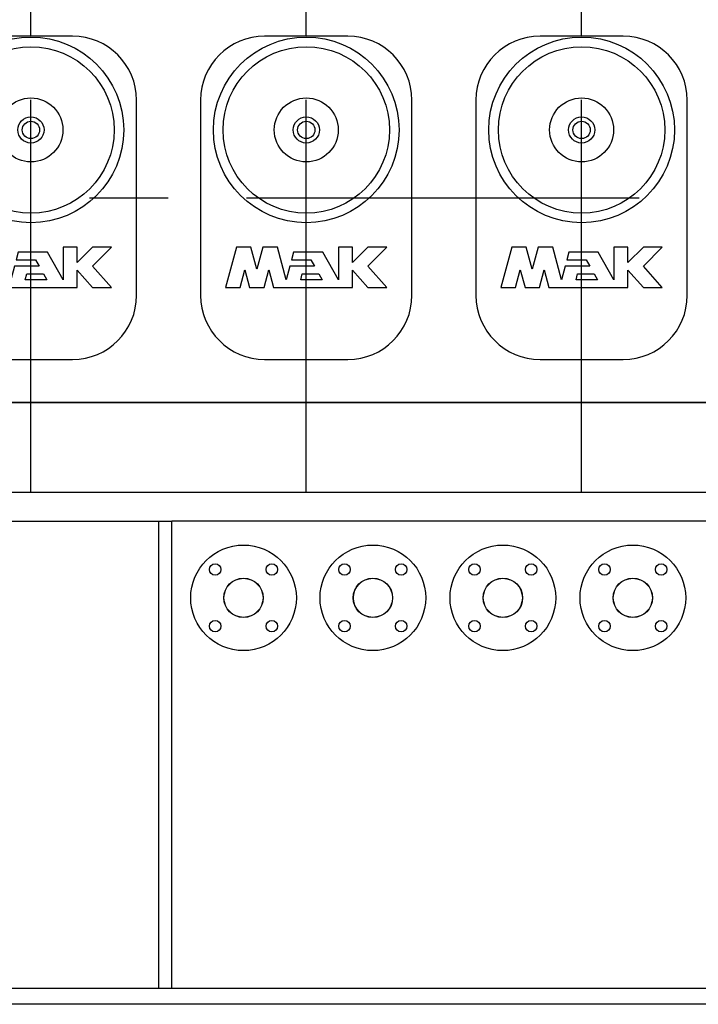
# Model space of a CAD drawing. Header units: millimetres. Extents: x 0 to 1189, y 0 to 841.
# Tile 90 of 131: x 473 to 516, y 430 to 491. Entities that reach past the tile are written whole.
import ezdxf

# ---------------------------------------------------------------- set-up
doc = ezdxf.new("R2010")
doc.units = ezdxf.units.MM
doc.header["$LTSCALE"] = 65.395
doc.linetypes.add('CENTER', pattern=[0.6, 0.375, -0.075, 0.075, -0.075])
for name, color, linetype in [('25007_030000_IMO-2_SKL_PBL1117', 7, 'CONTINUOUS'), ('25007_030000_IMO-2_SKL_PBL1123', 7, 'CONTINUOUS'), ('25007_030000_IMO-2_SKL_PBL1153', 7, 'CONTINUOUS'), ('25007_210700_21_SIMPLE1_A_ABL1116', 7, 'CONTINUOUS'), ('25007_210700_21_SIMPLE1_A_ABL1122', 7, 'CONTINUOUS'), ('25007_210700_21_SIMPLE1_A_ABL1152', 7, 'CONTINUOUS'), ('25087_000000_IMO-2_SKL_PBL1048', 7, 'CONTINUOUS'), ('25087_000000_IMO-2_SKL_PBL1049', 7, 'CONTINUOUS'), ('25087_000000_IMO-2_SKL_PBL1051', 7, 'CONTINUOUS'), ('25087_000000_IMO-2_SKL_PBL1053', 7, 'CONTINUOUS'), ('25087_000000_IMO-2_SKL_PBL1054', 7, 'CONTINUOUS'), ('25087_000000_IMO-2_SKL_PBL1055', 7, 'CONTINUOUS'), ('25087_000000_IMO-2_SKL_PBL1057', 7, 'CONTINUOUS'), ('25087_000000_TLKGS_MARKETING_ABL846', 7, 'CONTINUOUS'), ('25087_000000_TRENNSTELLEN_TLKGS_PBL1046', 7, 'CONTINUOUS'), ('25087_030000_TLKGS_V_ABL847', 7, 'CONTINUOUS'), ('25087_100000_TLKGS_V_ABL1023', 7, 'CONTINUOUS'), ('25087_111000_21_SIMPLE1_A_ABL1024', 7, 'CONTINUOUS'), ('25087_111000_21_SIMPLE1_T1_A_PBL1025', 7, 'CONTINUOUS'), ('25087_111200_24_SIMPLE1_T5_X_PBL1112', 7, 'CONTINUOUS'), ('25087_111200_24_SIMPLE1_T5_X_PBL1119', 7, 'CONTINUOUS'), ('25087_111200_24_SIMPLE1_T5_X_PBL1150', 7, 'CONTINUOUS'), ('25087_111200_24_SIMPLE1_X_ABL1047', 7, 'CONTINUOUS'), ('25087_122000_01_SIMPLE1_D_ABL1050', 7, 'CONTINUOUS'), ('25087_171000_21_SIMPLE1_A_ABL1052', 7, 'CONTINUOUS'), ('25087_200000_TLKGS_V_ABL1095', 7, 'CONTINUOUS'), ('25087_700000_TLKGS_V_ABL848', 7, 'CONTINUOUS'), ('25087_727000_27_SIMPLE1_B_ABL849', 7, 'CONTINUOUS'), ('25087_727200_01_SIMPLE1_X_ABL1056', 7, 'CONTINUOUS'), ('8M25C_GENSET_KPL_GRUNDRAHMEN_ABL933', 7, 'CONTINUOUS'), ('8M25C_GENSET_KPL_GRUNDRAHMEN_T1_PBL934', 7, 'CONTINUOUS'), ('8M25C_GENSET_KPL_VERROHRUNG_ABL866', 7, 'CONTINUOUS'), ('E1514-IBC_DN50PN40X2_PBL2767', 7, 'CONTINUOUS'), ('E1514-IBC_DN50PN40X2_PBL2769', 7, 'CONTINUOUS'), ('E1514-IBC_DN50PN40X2_PBL2770', 7, 'CONTINUOUS'), ('E1514-IBC_DN50PN40X2_PBL2774', 7, 'CONTINUOUS'), ('EN1092-1-01A-DN50-PN16-61_5_PBL2765', 7, 'CONTINUOUS'), ('EN1092-1-01A-DN50-PN16-61_5_PBL2766', 7, 'CONTINUOUS'), ('EN1092-1-01A-DN50-PN16-61_5_PBL2768', 7, 'CONTINUOUS'), ('EN1092-1-01A-DN50-PN16-61_5_PBL2773', 7, 'CONTINUOUS'), ('new_view_5_VBL843', 7, 'CONTINUOUS')]:
    doc.layers.add(name, color=color, linetype=linetype)

# ---------------------------------------------------------------- blocks, each defined once
blk = doc.blocks.new('25087_000000_IMO-2_SKL_PBL1055', base_point=(496.94, 491.1))
at = {"layer": '25087_000000_IMO-2_SKL_PBL1055', "color": 40, "linetype": 'Continuous'}
blk.add_line((424.682, 467.2), (579.88, 467.2), dxfattribs=at)
blk = doc.blocks.new('25087_727000_27_SIMPLE1_B_ABL849', base_point=(476.275, 519.393))
at = {"layer": '25087_000000_IMO-2_SKL_PBL1055'}
blk.add_blockref('25087_000000_IMO-2_SKL_PBL1055', (496.94, 491.1), dxfattribs=at)
blk = doc.blocks.new('25087_000000_IMO-2_SKL_PBL1057', base_point=(496.94, 491.1))
at = {"layer": '25087_000000_IMO-2_SKL_PBL1057', "color": 40, "linetype": 'Continuous'}
blk.add_line((424.682, 467.2), (579.88, 467.2), dxfattribs=at)
blk = doc.blocks.new('25087_727200_01_SIMPLE1_X_ABL1056', base_point=(496.94, 494.3801))
at = {"layer": '25087_000000_IMO-2_SKL_PBL1057'}
blk.add_blockref('25087_000000_IMO-2_SKL_PBL1057', (496.94, 491.1), dxfattribs=at)
blk = doc.blocks.new('25087_700000_TLKGS_V_ABL848', base_point=(476.275, 519.393))
at = {"layer": '25087_727000_27_SIMPLE1_B_ABL849'}
blk.add_blockref('25087_727000_27_SIMPLE1_B_ABL849', (476.275, 519.393), dxfattribs=at)
at = {"layer": '25087_727200_01_SIMPLE1_X_ABL1056'}
blk.add_blockref('25087_727200_01_SIMPLE1_X_ABL1056', (496.94, 494.38), dxfattribs=at)
blk = doc.blocks.new('25087_111000_21_SIMPLE1_T1_A_PBL1025', base_point=(497.3, 491.1))
at = {"layer": '25087_111000_21_SIMPLE1_T1_A_PBL1025', "color": 7, "linetype": 'Continuous'}
blk.add_line((579.88, 467.2), (424.682, 467.2), dxfattribs=at)
blk = doc.blocks.new('25087_111000_21_SIMPLE1_A_ABL1024', base_point=(497.3, 494.38))
at = {"layer": '25087_111000_21_SIMPLE1_T1_A_PBL1025'}
blk.add_blockref('25087_111000_21_SIMPLE1_T1_A_PBL1025', (497.3, 491.1), dxfattribs=at)
blk = doc.blocks.new('25087_000000_IMO-2_SKL_PBL1048', base_point=(496.94, 491.1))
at = {"layer": '25087_000000_IMO-2_SKL_PBL1048', "color": 40, "linetype": 'Continuous'}
blk.add_line((424.682, 467.2), (579.88, 467.2), dxfattribs=at)
blk = doc.blocks.new('25087_111200_24_SIMPLE1_T5_X_PBL1112', base_point=(474, 480))
at = {"layer": '25087_111200_24_SIMPLE1_T5_X_PBL1112', "color": 7, "linetype": 'Continuous'}
for p, q in [((476.6, 490.1), (471.4, 490.1)), ((467.4, 486.1), (467.4, 473.9)), ((480.6, 473.9), (480.6, 486.1)), ((469.635, 476.92), (468.96, 474.4)), ((470.546, 476.92), (469.635, 476.92)), ((470.914, 475.546), (470.546, 476.92)), ((471.282, 476.92), (470.914, 475.546)), ((472.193, 476.92), (471.282, 476.92)), ((472.74, 474.88), (472.193, 476.92)), ((476.016, 476.92), (476.016, 474.88)), ((476.896, 476.92), (476.016, 476.92)), ((476.896, 475.96), (476.896, 476.92)), ((477.856, 476.92), (476.896, 475.96)), ((479.04, 476.92), (477.856, 476.92)), ((477.856, 475.736), (479.04, 476.92)), ((473.199, 476.592), (473.07, 476.112)), ((475.028, 476.592), (473.199, 476.592)), ((476.016, 474.88), (475.028, 476.592)), ((472.969, 475.736), (472.74, 474.88)), ((474.506, 475.736), (472.969, 475.736)), ((473.07, 476.112), (474.289, 476.112)), ((474.289, 476.112), (474.506, 475.736)), ((479.04, 474.4), (477.856, 475.736)), ((469.871, 474.4), (470.167, 475.506)), ((470.167, 475.506), (470.464, 474.4)), ((471.365, 474.4), (471.661, 475.506)), ((471.661, 475.506), (471.958, 474.4)), ((473.651, 474.88), (473.752, 475.256)), ((473.752, 475.256), (474.783, 475.256)), ((474.783, 475.256), (475, 474.88)), ((476.896, 475.483), (477.856, 474.4)), ((476.896, 474.4), (476.896, 475.483)), ((468.96, 474.4), (469.871, 474.4)), ((470.464, 474.4), (471.365, 474.4)), ((471.958, 474.4), (476.896, 474.4)), ((475, 474.88), (473.651, 474.88)), ((477.856, 474.4), (479.04, 474.4)), ((471.4, 469.9), (476.6, 469.9))]:
    blk.add_line(p, q, dxfattribs=at)
for radius in [5.8, 5.2, 2, 0.818, 0.54]:
    blk.add_circle((474, 484.24), radius, dxfattribs=at)
for centre, start, end in [((471.4, 486.1), 90, 180), ((476.6, 486.1), 0, 90), ((471.4, 473.9), 180, 270), ((476.6, 473.9), 270, 360)]:
    blk.add_arc(centre, 4, start, end, dxfattribs=at)
blk = doc.blocks.new('25087_111200_24_SIMPLE1_T5_X_PBL1119', base_point=(491.2, 480))
at = {"layer": '25087_111200_24_SIMPLE1_T5_X_PBL1119', "color": 7, "linetype": 'Continuous'}
for p, q in [((493.8, 490.1), (488.6, 490.1)), ((484.6, 486.1), (484.6, 473.9)), ((497.8, 473.9), (497.8, 486.1)), ((486.835, 476.92), (486.16, 474.4)), ((487.746, 476.92), (486.835, 476.92)), ((488.114, 475.546), (487.746, 476.92)), ((488.482, 476.92), (488.114, 475.546)), ((489.393, 476.92), (488.482, 476.92)), ((489.94, 474.88), (489.393, 476.92)), ((493.216, 476.92), (493.216, 474.88)), ((494.096, 476.92), (493.216, 476.92)), ((494.096, 475.96), (494.096, 476.92)), ((495.056, 476.92), (494.096, 475.96)), ((496.24, 476.92), (495.056, 476.92)), ((495.056, 475.736), (496.24, 476.92)), ((490.399, 476.592), (490.27, 476.112)), ((492.228, 476.592), (490.399, 476.592)), ((493.216, 474.88), (492.228, 476.592)), ((490.169, 475.736), (489.94, 474.88)), ((491.706, 475.736), (490.169, 475.736)), ((490.27, 476.112), (491.489, 476.112)), ((491.489, 476.112), (491.706, 475.736)), ((496.24, 474.4), (495.056, 475.736)), ((487.071, 474.4), (487.367, 475.506)), ((487.367, 475.506), (487.664, 474.4)), ((488.565, 474.4), (488.861, 475.506)), ((488.861, 475.506), (489.158, 474.4)), ((490.851, 474.88), (490.952, 475.256)), ((490.952, 475.256), (491.983, 475.256)), ((491.983, 475.256), (492.2, 474.88)), ((494.096, 475.483), (495.056, 474.4)), ((494.096, 474.4), (494.096, 475.483)), ((486.16, 474.4), (487.071, 474.4)), ((487.664, 474.4), (488.565, 474.4)), ((489.158, 474.4), (494.096, 474.4)), ((492.2, 474.88), (490.851, 474.88)), ((495.056, 474.4), (496.24, 474.4)), ((488.6, 469.9), (493.8, 469.9))]:
    blk.add_line(p, q, dxfattribs=at)
for radius in [5.8, 5.2, 2, 0.818, 0.54]:
    blk.add_circle((491.2, 484.24), radius, dxfattribs=at)
for centre, start, end in [((488.6, 486.1), 90, 180), ((493.8, 486.1), 0, 90), ((488.6, 473.9), 180, 270), ((493.8, 473.9), 270, 360)]:
    blk.add_arc(centre, 4, start, end, dxfattribs=at)
blk = doc.blocks.new('25087_111200_24_SIMPLE1_T5_X_PBL1150', base_point=(508.4, 480))
at = {"layer": '25087_111200_24_SIMPLE1_T5_X_PBL1150', "color": 7, "linetype": 'Continuous'}
for p, q in [((511, 490.1), (505.8, 490.1)), ((501.8, 486.1), (501.8, 473.9)), ((515, 473.9), (515, 486.1)), ((504.035, 476.92), (503.36, 474.4)), ((504.946, 476.92), (504.035, 476.92)), ((505.314, 475.546), (504.946, 476.92)), ((505.682, 476.92), (505.314, 475.546)), ((506.593, 476.92), (505.682, 476.92)), ((507.14, 474.88), (506.593, 476.92)), ((510.416, 476.92), (510.416, 474.88)), ((511.296, 476.92), (510.416, 476.92)), ((511.296, 475.96), (511.296, 476.92)), ((512.256, 476.92), (511.296, 475.96)), ((513.44, 476.92), (512.256, 476.92)), ((512.256, 475.736), (513.44, 476.92)), ((507.599, 476.592), (507.47, 476.112)), ((509.428, 476.592), (507.599, 476.592)), ((510.416, 474.88), (509.428, 476.592)), ((507.369, 475.736), (507.14, 474.88)), ((508.906, 475.736), (507.369, 475.736)), ((507.47, 476.112), (508.689, 476.112)), ((508.689, 476.112), (508.906, 475.736)), ((513.44, 474.4), (512.256, 475.736)), ((504.271, 474.4), (504.567, 475.506)), ((504.567, 475.506), (504.864, 474.4)), ((505.765, 474.4), (506.061, 475.506)), ((506.061, 475.506), (506.358, 474.4)), ((508.051, 474.88), (508.152, 475.256)), ((508.152, 475.256), (509.183, 475.256)), ((509.183, 475.256), (509.4, 474.88)), ((511.296, 475.483), (512.256, 474.4)), ((511.296, 474.4), (511.296, 475.483)), ((503.36, 474.4), (504.271, 474.4)), ((504.864, 474.4), (505.765, 474.4)), ((506.358, 474.4), (511.296, 474.4)), ((509.4, 474.88), (508.051, 474.88)), ((512.256, 474.4), (513.44, 474.4)), ((505.8, 469.9), (511, 469.9))]:
    blk.add_line(p, q, dxfattribs=at)
for radius in [5.8, 5.2, 2, 0.818, 0.54]:
    blk.add_circle((508.4, 484.24), radius, dxfattribs=at)
for centre, start, end in [((505.8, 486.1), 90, 180), ((511, 486.1), 0, 90), ((505.8, 473.9), 180, 270), ((511, 473.9), 270, 360)]:
    blk.add_arc(centre, 4, start, end, dxfattribs=at)
blk = doc.blocks.new('25087_111200_24_SIMPLE1_X_ABL1047', base_point=(496.94, 491.1))
at = {"layer": '25087_000000_IMO-2_SKL_PBL1048'}
blk.add_blockref('25087_000000_IMO-2_SKL_PBL1048', (496.94, 491.1), dxfattribs=at)
at = {"layer": '25087_111200_24_SIMPLE1_T5_X_PBL1112'}
blk.add_blockref('25087_111200_24_SIMPLE1_T5_X_PBL1112', (474, 480), dxfattribs=at)
at = {"layer": '25087_111200_24_SIMPLE1_T5_X_PBL1119'}
blk.add_blockref('25087_111200_24_SIMPLE1_T5_X_PBL1119', (491.2, 480), dxfattribs=at)
at = {"layer": '25087_111200_24_SIMPLE1_T5_X_PBL1150'}
blk.add_blockref('25087_111200_24_SIMPLE1_T5_X_PBL1150', (508.4, 480), dxfattribs=at)
blk = doc.blocks.new('25087_000000_IMO-2_SKL_PBL1051', base_point=(496.94, 491.1))
at = {"layer": '25087_000000_IMO-2_SKL_PBL1051', "color": 40, "linetype": 'Continuous'}
blk.add_line((424.682, 467.2), (579.88, 467.2), dxfattribs=at)
blk = doc.blocks.new('25087_122000_01_SIMPLE1_D_ABL1050', base_point=(496.94, 491.1))
at = {"layer": '25087_000000_IMO-2_SKL_PBL1051'}
blk.add_blockref('25087_000000_IMO-2_SKL_PBL1051', (496.94, 491.1), dxfattribs=at)
blk = doc.blocks.new('25087_000000_IMO-2_SKL_PBL1053', base_point=(496.94, 491.1))
at = {"layer": '25087_000000_IMO-2_SKL_PBL1053', "color": 40, "linetype": 'Continuous'}
blk.add_line((424.682, 467.2), (579.88, 467.2), dxfattribs=at)
blk = doc.blocks.new('25087_171000_21_SIMPLE1_A_ABL1052', base_point=(496.94, 494.38))
at = {"layer": '25087_000000_IMO-2_SKL_PBL1053'}
blk.add_blockref('25087_000000_IMO-2_SKL_PBL1053', (496.94, 491.1), dxfattribs=at)
blk = doc.blocks.new('25087_100000_TLKGS_V_ABL1023', base_point=(497.3, 494.3801))
at = {"layer": '25087_111000_21_SIMPLE1_A_ABL1024'}
blk.add_blockref('25087_111000_21_SIMPLE1_A_ABL1024', (497.3, 494.3801), dxfattribs=at)
at = {"layer": '25087_111200_24_SIMPLE1_X_ABL1047'}
blk.add_blockref('25087_111200_24_SIMPLE1_X_ABL1047', (496.94, 491.1), dxfattribs=at)
at = {"layer": '25087_122000_01_SIMPLE1_D_ABL1050'}
blk.add_blockref('25087_122000_01_SIMPLE1_D_ABL1050', (496.94, 491.1), dxfattribs=at)
at = {"layer": '25087_171000_21_SIMPLE1_A_ABL1052'}
blk.add_blockref('25087_171000_21_SIMPLE1_A_ABL1052', (496.94, 494.3801), dxfattribs=at)
blk = doc.blocks.new('25007_030000_IMO-2_SKL_PBL1117', base_point=(474, 486.9))
at = {"layer": '25007_030000_IMO-2_SKL_PBL1117', "color": 40, "linetype": 'Continuous'}
for p, q in [((474, 511.16), (474, 512.2)), ((474, 490.1), (474, 500.2)), ((474, 461.6), (474, 469.9))]:
    blk.add_line(p, q, dxfattribs=at)
blk = doc.blocks.new('25007_210700_21_SIMPLE1_A_ABL1116', base_point=(474, 486.9))
at = {"layer": '25007_030000_IMO-2_SKL_PBL1117'}
blk.add_blockref('25007_030000_IMO-2_SKL_PBL1117', (474, 486.9), dxfattribs=at)
blk = doc.blocks.new('25007_030000_IMO-2_SKL_PBL1123', base_point=(491.2, 486.9))
at = {"layer": '25007_030000_IMO-2_SKL_PBL1123', "color": 40, "linetype": 'Continuous'}
for p, q in [((491.2, 511.16), (491.2, 512.2)), ((491.2, 490.1), (491.2, 500.2)), ((491.2, 461.6), (491.2, 469.9))]:
    blk.add_line(p, q, dxfattribs=at)
blk = doc.blocks.new('25007_210700_21_SIMPLE1_A_ABL1122', base_point=(491.2, 486.9))
at = {"layer": '25007_030000_IMO-2_SKL_PBL1123'}
blk.add_blockref('25007_030000_IMO-2_SKL_PBL1123', (491.2, 486.9), dxfattribs=at)
blk = doc.blocks.new('25007_030000_IMO-2_SKL_PBL1153', base_point=(508.4, 486.9))
at = {"layer": '25007_030000_IMO-2_SKL_PBL1153', "color": 40, "linetype": 'Continuous'}
for p, q in [((508.4, 511.16), (508.4, 512.2)), ((508.4, 490.1), (508.4, 500.2)), ((508.4, 461.6), (508.4, 469.9))]:
    blk.add_line(p, q, dxfattribs=at)
blk = doc.blocks.new('25007_210700_21_SIMPLE1_A_ABL1152', base_point=(508.4, 486.9))
at = {"layer": '25007_030000_IMO-2_SKL_PBL1153'}
blk.add_blockref('25007_030000_IMO-2_SKL_PBL1153', (508.4, 486.9), dxfattribs=at)
blk = doc.blocks.new('25087_200000_TLKGS_V_ABL1095', base_point=(499.8, 486.9))
at = {"layer": '25007_210700_21_SIMPLE1_A_ABL1116'}
blk.add_blockref('25007_210700_21_SIMPLE1_A_ABL1116', (474, 486.9), dxfattribs=at)
at = {"layer": '25007_210700_21_SIMPLE1_A_ABL1122'}
blk.add_blockref('25007_210700_21_SIMPLE1_A_ABL1122', (491.2, 486.9), dxfattribs=at)
at = {"layer": '25007_210700_21_SIMPLE1_A_ABL1152'}
blk.add_blockref('25007_210700_21_SIMPLE1_A_ABL1152', (508.4, 486.9), dxfattribs=at)
blk = doc.blocks.new('25087_030000_TLKGS_V_ABL847', base_point=(476.635, 519.393))
at = {"layer": '25087_100000_TLKGS_V_ABL1023'}
blk.add_blockref('25087_100000_TLKGS_V_ABL1023', (497.3, 494.38), dxfattribs=at)
at = {"layer": '25087_200000_TLKGS_V_ABL1095'}
blk.add_blockref('25087_200000_TLKGS_V_ABL1095', (499.8, 486.9), dxfattribs=at)
at = {"layer": '25087_700000_TLKGS_V_ABL848'}
blk.add_blockref('25087_700000_TLKGS_V_ABL848', (476.275, 519.393), dxfattribs=at)
blk = doc.blocks.new('25087_000000_TLKGS_MARKETING_ABL846', base_point=(467.061, 519.393))
at = {"layer": '25087_030000_TLKGS_V_ABL847'}
blk.add_blockref('25087_030000_TLKGS_V_ABL847', (476.635, 519.393), dxfattribs=at)
blk = doc.blocks.new('EN1092-1-01A-DN50-PN16-61_5_PBL2765', base_point=(495.36, 455))
at = {"layer": 'EN1092-1-01A-DN50-PN16-61_5_PBL2765', "color": 7, "linetype": 'Continuous'}
for centre, radius in [((495.36, 455), 3.3), ((493.592, 456.768), 0.36), ((497.128, 456.768), 0.36), ((495.36, 455), 1.23), ((493.592, 453.232), 0.36), ((497.128, 453.232), 0.36)]:
    blk.add_circle(centre, radius, dxfattribs=at)
blk = doc.blocks.new('EN1092-1-01A-DN50-PN16-61_5_PBL2766', base_point=(487.28, 455))
at = {"layer": 'EN1092-1-01A-DN50-PN16-61_5_PBL2766', "color": 7, "linetype": 'Continuous'}
for centre, radius in [((487.28, 455), 3.3), ((485.512, 456.768), 0.36), ((489.048, 456.768), 0.36), ((487.28, 455), 1.23), ((485.512, 453.232), 0.36), ((489.048, 453.232), 0.36)]:
    blk.add_circle(centre, radius, dxfattribs=at)
blk = doc.blocks.new('E1514-IBC_DN50PN40X2_PBL2767', base_point=(487.28, 455))
at = {"layer": 'E1514-IBC_DN50PN40X2_PBL2767', "color": 7, "linetype": 'Continuous'}
blk.add_circle((487.28, 455), 1.22, dxfattribs=at)
blk = doc.blocks.new('EN1092-1-01A-DN50-PN16-61_5_PBL2768', base_point=(503.48, 455))
at = {"layer": 'EN1092-1-01A-DN50-PN16-61_5_PBL2768', "color": 7, "linetype": 'Continuous'}
for centre, radius in [((503.48, 455), 3.3), ((501.712, 456.768), 0.36), ((505.248, 456.768), 0.36), ((503.48, 455), 1.23), ((501.712, 453.232), 0.36), ((505.248, 453.232), 0.36)]:
    blk.add_circle(centre, radius, dxfattribs=at)
blk = doc.blocks.new('E1514-IBC_DN50PN40X2_PBL2769', base_point=(503.48, 455))
at = {"layer": 'E1514-IBC_DN50PN40X2_PBL2769', "color": 7, "linetype": 'Continuous'}
blk.add_circle((503.48, 455), 1.22, dxfattribs=at)
blk = doc.blocks.new('E1514-IBC_DN50PN40X2_PBL2770', base_point=(495.36, 455))
at = {"layer": 'E1514-IBC_DN50PN40X2_PBL2770', "color": 7, "linetype": 'Continuous'}
blk.add_circle((495.36, 455), 1.22, dxfattribs=at)
blk = doc.blocks.new('EN1092-1-01A-DN50-PN16-61_5_PBL2773', base_point=(511.6, 455))
at = {"layer": 'EN1092-1-01A-DN50-PN16-61_5_PBL2773', "color": 7, "linetype": 'Continuous'}
for centre, radius in [((511.6, 455), 3.3), ((509.832, 456.768), 0.36), ((513.368, 456.768), 0.36), ((511.6, 455), 1.23), ((509.832, 453.232), 0.36), ((513.368, 453.232), 0.36)]:
    blk.add_circle(centre, radius, dxfattribs=at)
blk = doc.blocks.new('E1514-IBC_DN50PN40X2_PBL2774', base_point=(511.6, 455))
at = {"layer": 'E1514-IBC_DN50PN40X2_PBL2774', "color": 7, "linetype": 'Continuous'}
blk.add_circle((511.6, 455), 1.22, dxfattribs=at)
blk = doc.blocks.new('8M25C_GENSET_KPL_VERROHRUNG_ABL866', base_point=(468.71, 476.485))
at = {"layer": 'E1514-IBC_DN50PN40X2_PBL2767'}
blk.add_blockref('E1514-IBC_DN50PN40X2_PBL2767', (487.28, 455), dxfattribs=at)
at = {"layer": 'E1514-IBC_DN50PN40X2_PBL2769'}
blk.add_blockref('E1514-IBC_DN50PN40X2_PBL2769', (503.48, 455), dxfattribs=at)
at = {"layer": 'E1514-IBC_DN50PN40X2_PBL2770'}
blk.add_blockref('E1514-IBC_DN50PN40X2_PBL2770', (495.36, 455), dxfattribs=at)
at = {"layer": 'E1514-IBC_DN50PN40X2_PBL2774'}
blk.add_blockref('E1514-IBC_DN50PN40X2_PBL2774', (511.6, 455), dxfattribs=at)
at = {"layer": 'EN1092-1-01A-DN50-PN16-61_5_PBL2765'}
blk.add_blockref('EN1092-1-01A-DN50-PN16-61_5_PBL2765', (495.36, 455), dxfattribs=at)
at = {"layer": 'EN1092-1-01A-DN50-PN16-61_5_PBL2766'}
blk.add_blockref('EN1092-1-01A-DN50-PN16-61_5_PBL2766', (487.28, 455), dxfattribs=at)
at = {"layer": 'EN1092-1-01A-DN50-PN16-61_5_PBL2768'}
blk.add_blockref('EN1092-1-01A-DN50-PN16-61_5_PBL2768', (503.48, 455), dxfattribs=at)
at = {"layer": 'EN1092-1-01A-DN50-PN16-61_5_PBL2773'}
blk.add_blockref('EN1092-1-01A-DN50-PN16-61_5_PBL2773', (511.6, 455), dxfattribs=at)
blk = doc.blocks.new('8M25C_GENSET_KPL_GRUNDRAHMEN_T1_PBL934', base_point=(560.77, 445.6))
at = {"layer": '8M25C_GENSET_KPL_GRUNDRAHMEN_T1_PBL934', "color": 7, "linetype": 'Continuous'}
for p, q in [((424.682, 461.6), (539.312, 461.6)), ((424.682, 459.8), (482.8, 459.8)), ((482, 430.6), (482, 459.8)), ((482.8, 430.6), (482.8, 459.8)), ((537.146, 459.8), (482.8, 459.8)), ((409.2, 430.6), (721, 430.6)), ((721, 429.6), (409.2, 429.6))]:
    blk.add_line(p, q, dxfattribs=at)
blk = doc.blocks.new('25087_000000_IMO-2_SKL_PBL1054', base_point=(496.94, 491.1))
at = {"layer": '25087_000000_IMO-2_SKL_PBL1054', "color": 40, "linetype": 'Continuous'}
blk.add_line((424.682, 467.2), (579.88, 467.2), dxfattribs=at)
blk = doc.blocks.new('8M25C_GENSET_KPL_GRUNDRAHMEN_ABL933', base_point=(560.77, 475.1))
at = {"layer": '25087_000000_IMO-2_SKL_PBL1054'}
blk.add_blockref('25087_000000_IMO-2_SKL_PBL1054', (496.94, 491.1), dxfattribs=at)
at = {"layer": '8M25C_GENSET_KPL_GRUNDRAHMEN_T1_PBL934'}
blk.add_blockref('8M25C_GENSET_KPL_GRUNDRAHMEN_T1_PBL934', (560.77, 445.6), dxfattribs=at)
blk = doc.blocks.new('25087_000000_TRENNSTELLEN_TLKGS_PBL1046', base_point=(496.94, 496.1))
at = {"layer": '25087_000000_TRENNSTELLEN_TLKGS_PBL1046', "color": 40, "linetype": 'Continuous'}
blk.add_line((424.682, 467.2), (579.88, 467.2), dxfattribs=at)
blk = doc.blocks.new('25087_000000_IMO-2_SKL_PBL1049', base_point=(561.66, 496.1))
at = {"layer": '25087_000000_IMO-2_SKL_PBL1049', "color": 2, "linetype": 'CENTER'}
for p, q in [((474, 461.6), (474, 530.6)), ((491.2, 461.6), (491.2, 530.6)), ((508.4, 461.6), (508.4, 530.6)), ((409, 480), (714.32, 480))]:
    blk.add_line(p, q, dxfattribs=at)
at = {"layer": '25087_000000_IMO-2_SKL_PBL1049', "color": 40, "linetype": 'Continuous'}
blk.add_line((424.682, 467.2), (579.88, 467.2), dxfattribs=at)
blk = doc.blocks.new('NEW_VIEW_5_VBL843', base_point=(538.926, 507.257))
at = {"layer": '25087_000000_IMO-2_SKL_PBL1049'}
blk.add_blockref('25087_000000_IMO-2_SKL_PBL1049', (561.66, 496.1), dxfattribs=at)
at = {"layer": '25087_000000_TLKGS_MARKETING_ABL846'}
blk.add_blockref('25087_000000_TLKGS_MARKETING_ABL846', (467.061, 519.393), dxfattribs=at)
at = {"layer": '25087_000000_TRENNSTELLEN_TLKGS_PBL1046'}
blk.add_blockref('25087_000000_TRENNSTELLEN_TLKGS_PBL1046', (496.94, 496.1), dxfattribs=at)
at = {"layer": '8M25C_GENSET_KPL_GRUNDRAHMEN_ABL933'}
blk.add_blockref('8M25C_GENSET_KPL_GRUNDRAHMEN_ABL933', (560.77, 475.1), dxfattribs=at)
at = {"layer": '8M25C_GENSET_KPL_VERROHRUNG_ABL866'}
blk.add_blockref('8M25C_GENSET_KPL_VERROHRUNG_ABL866', (468.71, 476.485), dxfattribs=at)

msp = doc.modelspace()

# ---------------------------------------------------------------- block references
at = {"layer": 'new_view_5_VBL843'}
msp.add_blockref('NEW_VIEW_5_VBL843', (538.92612, 507.25684), dxfattribs=at)

doc.saveas('drawing.dxf')
